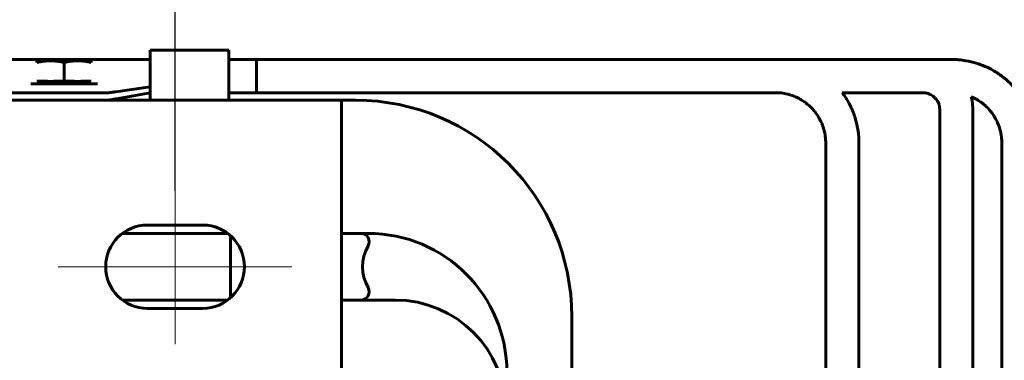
# Model space of a CAD drawing. Header units: millimetres. Extents: x 0 to 297, y 0 to 420.
# Tile 17 of 19: x 194 to 230, y 369 to 381. Entities that reach past the tile are written whole.
import ezdxf

# ---------------------------------------------------------------- set-up
doc = ezdxf.new("R2010")
doc.units = ezdxf.units.MM
for name, pattern in [('K5LT_AXLED', [19.5, 15, -1.5, 1.5, -1.5]), ('K5LT_BASIC', [0]), ('K5LT_THIN', [0])]:
    doc.linetypes.add(name, pattern=pattern)
doc.layers.add('Системный слой', color=7, linetype='Continuous')
doc.styles.add('KDIMTEXTSTYLE', font='GOST_AU.SHX', dxfattribs={"width": 0.96, "oblique": 15, "height": 5})
doc.dimstyles.new('KDIMSTYLE (0.20)', dxfattribs={"dimtxt": 5, "dimasz": 1, "dimexe": 2, "dimexo": 0, "dimgap": 1, "dimtad": 1, "dimlfac": 5, "dimtxsty": 'KDIMTEXTSTYLE', "dimsah": 1, "dimcen": 0, "dimdle": 1, "dimadec": 0, "dimazin": 0, "dimtfac": 0.667, "dimtmove": 0, "dimatfit": 3, "dimfxl": 1, "dimtvp": 1, "dimtolj": 1, "dimtzin": 0, "dimarcsym": 0})

# ---------------------------------------------------------------- blocks, each defined once
blk = doc.blocks.new('U164')
at = {"layer": 'Системный слой', "color": 150, "linetype": 'K5LT_BASIC', "lineweight": 60, "true_color": 0x0080ff}
for p, q in [((202.952, 378.498), (221.703, 378.498)), ((224.063, 378.498), (226.974, 378.498)), ((228.712, 378.356), (228.742, 378.342)), ((228.742, 378.342), (228.757, 378.335)), ((228.757, 378.335), (228.764, 378.331)), ((228.764, 378.331), (228.772, 378.328)), ((228.772, 378.328), (228.78, 378.324)), ((228.78, 378.324), (228.788, 378.32)), ((228.788, 378.32), (228.8, 378.315)), ((228.8, 378.315), (228.818, 378.306)), ((228.818, 378.306), (228.844, 378.293)), ((228.844, 378.293), (228.883, 378.273)), ((228.883, 378.273), (228.891, 378.269)), ((228.891, 378.269), (228.901, 378.263)), ((228.901, 378.263), (228.922, 378.25)), ((228.922, 378.25), (228.964, 378.225)), ((228.964, 378.225), (229.045, 378.172)), ((229.045, 378.172), (229.061, 378.16)), ((229.061, 378.16), (229.068, 378.155)), ((229.068, 378.155), (229.078, 378.148)), ((229.078, 378.148), (229.1, 378.132)), ((229.1, 378.132), (229.141, 378.099)), ((229.141, 378.099), (229.221, 378.031)), ((229.221, 378.031), (229.243, 378.011)), ((229.243, 378.011), (229.249, 378.005)), ((229.249, 378.005), (229.259, 377.996)), ((229.259, 377.996), (229.278, 377.977)), ((229.278, 377.977), (229.315, 377.939)), ((229.315, 377.939), (229.387, 377.859)), ((229.387, 377.859), (229.402, 377.841)), ((229.402, 377.841), (229.407, 377.835)), ((229.407, 377.835), (229.415, 377.824)), ((229.415, 377.824), (229.432, 377.803)), ((229.432, 377.803), (229.464, 377.761)), ((229.464, 377.761), (229.525, 377.673)), ((229.525, 377.673), (229.538, 377.651)), ((229.538, 377.651), (229.543, 377.644)), ((229.543, 377.644), (229.55, 377.632)), ((229.55, 377.632), (229.564, 377.609)), ((229.564, 377.609), (229.591, 377.562)), ((229.591, 377.562), (229.64, 377.465)), ((229.64, 377.465), (229.651, 377.441)), ((229.651, 377.441), (229.655, 377.433)), ((229.655, 377.433), (229.66, 377.421)), ((229.66, 377.421), (229.671, 377.396)), ((229.671, 377.396), (229.691, 377.346)), ((229.691, 377.346), (229.727, 377.246)), ((229.727, 377.246), (229.731, 377.234)), ((229.731, 377.234), (229.734, 377.226)), ((229.734, 377.226), (229.738, 377.215)), ((229.738, 377.215), (229.745, 377.191)), ((229.745, 377.191), (229.758, 377.145)), ((229.758, 377.145), (229.774, 377.077)), ((229.774, 377.077), (229.776, 377.069)), ((229.776, 377.069), (229.778, 377.057)), ((229.778, 377.057), (229.783, 377.034)), ((229.783, 377.034), (229.791, 376.987)), ((229.791, 376.987), (229.803, 376.892)), ((229.803, 376.892), (229.804, 376.884)), ((229.804, 376.884), (229.805, 376.871)), ((229.805, 376.871), (229.807, 376.846)), ((229.807, 376.846), (229.81, 376.796)), ((229.81, 376.796), (229.812, 376.72)), ((229.812, 376.72), (229.812, 376.711)), ((229.812, 376.711), (229.812, 376.698)), ((229.812, 376.698), (229.812, 376.672)), ((229.812, 376.672), (229.812, 376.62)), ((229.812, 376.62), (229.812, 376.58)), ((229.812, 376.58), (229.812, 376.57)), ((229.812, 376.57), (229.812, 376.557)), ((229.812, 376.557), (229.812, 376.531)), ((229.812, 376.531), (229.812, 376.483)), ((229.812, 376.483), (229.812, 376.459)), ((229.812, 376.459), (229.812, 376.447)), ((229.812, 376.447), (229.812, 376.437)), ((229.812, 376.437), (229.812, 376.424)), ((229.812, 376.424), (229.812, 376.412)), ((229.812, 376.412), (229.812, 376.395)), ((229.812, 376.395), (229.812, 376.369)), ((229.812, 376.369), (229.812, 376.329)), ((229.812, 376.329), (229.812, 376.271)), ((229.812, 376.271), (229.812, 376.185)), ((229.812, 376.185), (229.812, 376.175)), ((229.812, 376.175), (229.812, 376.165)), ((229.812, 376.165), (229.812, 376.155)), ((229.812, 376.155), (229.812, 376.146)), ((229.812, 376.146), (229.812, 376.132)), ((229.812, 376.132), (229.812, 376.105)), ((229.812, 376.105), (229.812, 376.074)), ((229.812, 376.074), (229.812, 376.065)), ((229.812, 376.065), (229.812, 376.054)), ((229.812, 376.054), (229.812, 376.045)), ((229.812, 376.045), (229.812, 376.036)), ((229.812, 376.036), (229.812, 376.027)), ((229.812, 376.027), (229.812, 376.018)), ((229.812, 376.018), (229.812, 376.003)), ((229.812, 376.003), (229.812, 375.994)), ((229.812, 375.994), (229.812, 375.985)), ((229.812, 375.985), (229.812, 375.972)), ((229.812, 375.972), (229.812, 375.947)), ((229.812, 375.947), (229.812, 375.927)), ((229.812, 375.927), (229.812, 375.918)), ((229.812, 375.918), (229.812, 375.907)), ((229.812, 375.907), (229.812, 375.885)), ((229.812, 375.885), (229.812, 375.841)), ((229.812, 375.841), (229.812, 375.788)), ((229.812, 375.788), (229.812, 375.779)), ((229.812, 375.779), (229.812, 375.766)), ((229.812, 375.766), (229.812, 375.741)), ((229.812, 375.741), (229.812, 375.69)), ((229.812, 375.69), (229.812, 375.59)), ((229.812, 375.59), (229.812, 375.52)), ((229.812, 375.52), (229.812, 375.512)), ((229.812, 375.512), (229.812, 375.504)), ((229.812, 375.504), (229.812, 375.489)), ((229.812, 375.489), (229.812, 375.459)), ((229.812, 375.459), (229.812, 375.43)), ((229.812, 375.43), (229.812, 375.422)), ((229.812, 375.422), (229.812, 375.412)), ((229.812, 375.412), (229.812, 375.404)), ((229.812, 375.404), (229.812, 375.396)), ((229.812, 375.396), (229.812, 375.386)), ((229.812, 375.386), (229.812, 375.378)), ((229.812, 375.378), (229.812, 375.369)), ((229.812, 375.369), (229.812, 375.351)), ((229.812, 375.351), (229.812, 375.341)), ((229.812, 375.341), (229.812, 375.333)), ((229.812, 375.333), (229.812, 375.324)), ((229.812, 375.324), (229.812, 375.305)), ((229.812, 375.305), (229.812, 375.266)), ((229.812, 375.266), (229.812, 375.253)), ((229.812, 375.253), (229.812, 375.245)), ((229.812, 375.245), (229.812, 375.234)), ((229.812, 375.234), (229.812, 375.212)), ((229.812, 375.212), (229.812, 375.169)), ((229.812, 375.169), (229.812, 375.113)), ((229.812, 375.113), (229.812, 375.084)), ((229.812, 375.084), (229.812, 375.019)), ((229.812, 375.019), (229.812, 374.957)), ((229.812, 374.957), (229.812, 374.902)), ((229.812, 374.902), (229.812, 374.819)), ((229.812, 374.819), (229.812, 374.725)), ((229.812, 374.725), (229.812, 374.717)), ((229.812, 374.717), (229.812, 374.702)), ((229.812, 374.702), (229.812, 374.673)), ((229.812, 374.673), (229.812, 374.613)), ((229.812, 374.613), (229.812, 374.493)), ((229.812, 374.493), (229.812, 374.433)), ((229.812, 374.433), (229.812, 374.425)), ((229.812, 374.425), (229.812, 374.41)), ((229.812, 374.41), (229.812, 374.382)), ((229.812, 374.382), (229.812, 374.324)), ((229.812, 374.324), (229.812, 374.268)), ((229.812, 374.268), (229.812, 374.24)), ((229.812, 374.24), (229.812, 374.225)), ((229.812, 374.225), (229.812, 374.208)), ((229.812, 374.208), (229.812, 374.189)), ((229.812, 374.189), (229.812, 374.172)), ((229.812, 374.172), (229.812, 374.093)), ((229.812, 374.093), (229.812, 374.022)), ((229.812, 374.022), (229.812, 373.88)), ((229.812, 373.88), (229.812, 373.597)), ((229.812, 373.597), (229.812, 373.03)), ((229.812, 373.03), (229.812, 371.895)), ((229.812, 371.895), (229.812, 369.626)), ((229.812, 369.626), (229.812, 365.09))]:
    blk.add_line(p, q, dxfattribs=at)
blk = doc.blocks.new('U170')
at = {"layer": 'Системный слой', "color": 150, "linetype": 'K5LT_BASIC', "lineweight": 60, "true_color": 0x0080ff}
for p, q in [((162.952, 379.698), (199.116, 379.698)), ((201.952, 379.698), (226.974, 379.698)), ((228.712, 378.356), (228.741, 378.222)), ((228.741, 378.222), (228.762, 378.09)), ((228.762, 378.09), (228.773, 377.937)), ((228.773, 377.937), (228.774, 377.894)), ((228.774, 377.894), (228.774, 377.883)), ((228.774, 377.883), (228.774, 377.865)), ((228.774, 377.865), (228.774, 377.831)), ((228.774, 377.831), (228.774, 377.769)), ((228.774, 377.769), (228.774, 377.717)), ((228.774, 377.717), (228.774, 377.692)), ((228.774, 377.692), (228.774, 377.679)), ((228.774, 377.679), (228.774, 377.671)), ((228.774, 377.671), (228.774, 377.664)), ((228.774, 377.664), (228.774, 377.656)), ((228.774, 377.656), (228.774, 377.644)), ((228.774, 377.644), (228.774, 377.627)), ((228.774, 377.627), (228.774, 377.6)), ((228.774, 377.6), (228.774, 377.558)), ((228.774, 377.558), (228.774, 377.543)), ((228.774, 377.543), (228.774, 377.512)), ((228.774, 377.512), (228.774, 377.452)), ((228.774, 377.452), (228.774, 377.331)), ((228.774, 377.331), (228.774, 377.089)), ((228.774, 377.089), (228.774, 376.605)), ((228.774, 376.605), (228.774, 375.637)), ((228.774, 375.637), (228.774, 373.701)), ((228.774, 373.701), (228.774, 369.829)), ((228.774, 369.829), (228.774, 362.085))]:
    blk.add_line(p, q, dxfattribs=at)
blk = doc.blocks.new('U171')
at = {"layer": 'Системный слой', "color": 150, "linetype": 'K5LT_BASIC', "lineweight": 60, "true_color": 0x0080ff}
for p, q in [((162.952, 378.498), (194.814, 378.498)), ((197.214, 378.498), (197.618, 378.498)), ((201.952, 378.498), (221.703, 378.498)), ((224.063, 378.498), (226.506, 378.498)), ((226.506, 378.498), (226.591, 378.498)), ((226.591, 378.498), (226.634, 378.498)), ((226.634, 378.498), (226.656, 378.498)), ((226.656, 378.498), (226.667, 378.498)), ((226.667, 378.498), (226.677, 378.498)), ((226.677, 378.498), (226.687, 378.498)), ((226.687, 378.498), (226.701, 378.498)), ((226.701, 378.498), (226.723, 378.498)), ((226.723, 378.498), (226.756, 378.498)), ((226.756, 378.498), (226.804, 378.498)), ((226.804, 378.498), (226.872, 378.498)), ((226.872, 378.498), (226.962, 378.498)), ((226.962, 378.498), (226.977, 378.498)), ((226.977, 378.498), (226.984, 378.498)), ((226.984, 378.498), (226.997, 378.498)), ((226.997, 378.498), (227.022, 378.497)), ((227.022, 378.497), (227.064, 378.493)), ((227.064, 378.493), (227.11, 378.485)), ((227.11, 378.485), (227.132, 378.479)), ((227.132, 378.479), (227.147, 378.474)), ((227.147, 378.474), (227.162, 378.469)), ((227.162, 378.469), (227.179, 378.462)), ((227.179, 378.462), (227.204, 378.452)), ((227.204, 378.452), (227.208, 378.45)), ((227.208, 378.45), (227.217, 378.446)), ((227.217, 378.446), (227.234, 378.438)), ((227.234, 378.438), (227.268, 378.42)), ((227.268, 378.42), (227.333, 378.379)), ((227.333, 378.379), (227.4, 378.32)), ((227.4, 378.32), (227.403, 378.317)), ((227.403, 378.317), (227.41, 378.31)), ((227.41, 378.31), (227.423, 378.296)), ((227.423, 378.296), (227.447, 378.266)), ((227.447, 378.266), (227.491, 378.202)), ((227.491, 378.202), (227.53, 378.124)), ((227.53, 378.124), (227.531, 378.12)), ((227.531, 378.12), (227.535, 378.111)), ((227.535, 378.111), (227.541, 378.095)), ((227.541, 378.095), (227.549, 378.074)), ((227.549, 378.074), (227.554, 378.06)), ((227.554, 378.06), (227.558, 378.045)), ((227.558, 378.045), (227.563, 378.027)), ((227.563, 378.027), (227.568, 377.998)), ((227.568, 377.998), (227.572, 377.949)), ((227.572, 377.949), (227.574, 377.895)), ((227.574, 377.895), (227.574, 377.888)), ((227.574, 377.888), (227.574, 377.875)), ((227.574, 377.875), (227.574, 377.845)), ((227.574, 377.845), (227.574, 377.778)), ((227.574, 377.778), (227.574, 377.729)), ((227.574, 377.729), (227.574, 377.703)), ((227.574, 377.703), (227.574, 377.691)), ((227.574, 377.691), (227.574, 377.681)), ((227.574, 377.681), (227.574, 377.671)), ((227.574, 377.671), (227.574, 377.661)), ((227.574, 377.661), (227.574, 377.645)), ((227.574, 377.645), (227.574, 377.621)), ((227.574, 377.621), (227.574, 377.587)), ((227.574, 377.587), (227.574, 377.538)), ((227.574, 377.538), (227.574, 377.503)), ((227.574, 377.503), (227.574, 377.432)), ((227.574, 377.432), (227.574, 377.292)), ((227.574, 377.292), (227.574, 377.011)), ((227.574, 377.011), (227.574, 376.448)), ((227.574, 376.448), (227.574, 375.324)), ((227.574, 375.324), (227.574, 373.074)), ((227.574, 373.074), (227.574, 368.576))]:
    blk.add_line(p, q, dxfattribs=at)
blk = doc.blocks.new('U209')
at = {"layer": 'Системный слой', "color": 150, "linetype": 'K5LT_BASIC', "lineweight": 60, "true_color": 0x0080ff}
for p, q in [((185.054, 373.431), (194.014, 373.431)), ((198.114, 373.431), (201.914, 373.431)), ((206.014, 373.431), (206.974, 373.431))]:
    blk.add_line(p, q, dxfattribs=at)
blk = doc.blocks.new('U210')
at = {"layer": 'Системный слой', "color": 150, "linetype": 'K5LT_BASIC', "lineweight": 60, "true_color": 0x0080ff}
for p, q in [((185.514, 378.231), (190.014, 378.231)), ((206.014, 378.231), (206.514, 378.231))]:
    blk.add_line(p, q, dxfattribs=at)
blk = doc.blocks.new('U217')
at = {"layer": 'Системный слой', "color": 150, "linetype": 'K5LT_BASIC', "lineweight": 60, "true_color": 0x0080ff}
for p, q in [((184.084, 371.031), (194.014, 371.031)), ((198.114, 371.031), (201.914, 371.031)), ((206.014, 371.031), (207.944, 371.031))]:
    blk.add_line(p, q, dxfattribs=at)
blk = doc.blocks.new('U228')
at = {"layer": 'Системный слой', "color": 150, "linetype": 'K5LT_BASIC', "lineweight": 60, "true_color": 0x0080ff}
for p, q in [((202.952, 379.698), (202.952, 379.098)), ((202.952, 379.098), (202.952, 378.498))]:
    blk.add_line(p, q, dxfattribs=at)
blk = doc.blocks.new('U231')
at = {"layer": 'Системный слой', "color": 150, "linetype": 'K5LT_BASIC', "lineweight": 60, "true_color": 0x0080ff}
for p, q in [((221.703, 378.498), (221.776, 378.495)), ((221.776, 378.495), (221.783, 378.495)), ((221.783, 378.495), (221.79, 378.495)), ((221.79, 378.495), (221.799, 378.494)), ((221.799, 378.494), (221.819, 378.493)), ((221.819, 378.493), (221.856, 378.49)), ((221.856, 378.49), (221.93, 378.481)), ((221.93, 378.481), (221.936, 378.48)), ((221.936, 378.48), (221.943, 378.479)), ((221.943, 378.479), (221.955, 378.477)), ((221.955, 378.477), (221.98, 378.473)), ((221.98, 378.473), (222.03, 378.464)), ((222.03, 378.464), (222.101, 378.447)), ((222.101, 378.447), (222.107, 378.445)), ((222.107, 378.445), (222.117, 378.443)), ((222.117, 378.443), (222.137, 378.437)), ((222.137, 378.437), (222.177, 378.425)), ((222.177, 378.425), (222.257, 378.398)), ((222.257, 378.398), (222.294, 378.385)), ((222.294, 378.385), (222.3, 378.382)), ((222.3, 378.382), (222.309, 378.379)), ((222.309, 378.379), (222.328, 378.371)), ((222.328, 378.371), (222.363, 378.357)), ((222.363, 378.357), (222.37, 378.354)), ((222.37, 378.354), (222.379, 378.35)), ((222.379, 378.35), (222.398, 378.342)), ((222.398, 378.342), (222.434, 378.325)), ((222.434, 378.325), (222.508, 378.288)), ((222.508, 378.288), (222.542, 378.269)), ((222.542, 378.269), (222.548, 378.266)), ((222.548, 378.266), (222.559, 378.26)), ((222.559, 378.26), (222.579, 378.248)), ((222.579, 378.248), (222.62, 378.223)), ((222.62, 378.223), (222.7, 378.17)), ((222.7, 378.17), (222.727, 378.151)), ((222.727, 378.151), (222.733, 378.146)), ((222.733, 378.146), (222.743, 378.139)), ((222.743, 378.139), (222.763, 378.124)), ((222.763, 378.124), (222.801, 378.093)), ((222.801, 378.093), (222.876, 378.029)), ((222.876, 378.029), (222.907, 378)), ((222.907, 378), (222.913, 377.995)), ((222.913, 377.995), (222.922, 377.986)), ((222.922, 377.986), (222.939, 377.969)), ((222.939, 377.969), (222.974, 377.933)), ((222.974, 377.933), (223.04, 377.859)), ((223.04, 377.859), (223.065, 377.829)), ((223.065, 377.829), (223.069, 377.823)), ((223.069, 377.823), (223.077, 377.813)), ((223.077, 377.813), (223.092, 377.793)), ((223.092, 377.793), (223.122, 377.754)), ((223.122, 377.754), (223.178, 377.671)), ((223.178, 377.671), (223.2, 377.636)), ((223.2, 377.636), (223.204, 377.63)), ((223.204, 377.63), (223.21, 377.619)), ((223.21, 377.619), (223.223, 377.598)), ((223.223, 377.598), (223.247, 377.554)), ((223.247, 377.554), (223.292, 377.465)), ((223.292, 377.465), (223.31, 377.427)), ((223.31, 377.427), (223.313, 377.42)), ((223.313, 377.42), (223.318, 377.409)), ((223.318, 377.409), (223.327, 377.386)), ((223.327, 377.386), (223.346, 377.341)), ((223.346, 377.341), (223.379, 377.249)), ((223.379, 377.249), (223.389, 377.218)), ((223.389, 377.218), (223.391, 377.211)), ((223.391, 377.211), (223.395, 377.2)), ((223.395, 377.2), (223.401, 377.177)), ((223.401, 377.177), (223.414, 377.131)), ((223.414, 377.131), (223.434, 377.039)), ((223.434, 377.039), (223.436, 377.032)), ((223.436, 377.032), (223.438, 377.021)), ((223.438, 377.021), (223.442, 376.998)), ((223.442, 376.998), (223.448, 376.952)), ((223.448, 376.952), (223.458, 376.861)), ((223.458, 376.861), (223.459, 376.853)), ((223.459, 376.853), (223.459, 376.845)), ((223.459, 376.845), (223.46, 376.831)), ((223.46, 376.831), (223.462, 376.801)), ((223.462, 376.801), (223.464, 376.744)), ((223.464, 376.744), (223.464, 376.696)), ((223.464, 376.696), (223.464, 376.688)), ((223.464, 376.688), (223.464, 376.678)), ((223.464, 376.678), (223.464, 376.657)), ((223.464, 376.657), (223.464, 376.615)), ((223.464, 376.615), (223.464, 376.575)), ((223.464, 376.575), (223.464, 376.565)), ((223.464, 376.565), (223.464, 376.557)), ((223.464, 376.557), (223.464, 376.547)), ((223.464, 376.547), (223.464, 376.525)), ((223.464, 376.525), (223.464, 376.482)), ((223.464, 376.482), (223.464, 376.416)), ((223.464, 376.416), (223.464, 376.408)), ((223.464, 376.408), (223.464, 376.398)), ((223.464, 376.398), (223.464, 376.377)), ((223.464, 376.377), (223.464, 376.334)), ((223.464, 376.334), (223.464, 376.299)), ((223.464, 376.299), (223.464, 376.291)), ((223.464, 376.291), (223.464, 376.281)), ((223.464, 376.281), (223.464, 376.259)), ((223.464, 376.259), (223.464, 376.228)), ((223.464, 376.228), (223.464, 376.212)), ((223.464, 376.212), (223.464, 376.204)), ((223.464, 376.204), (223.464, 376.196)), ((223.464, 376.196), (223.464, 376.188)), ((223.464, 376.188), (223.464, 376.18)), ((223.464, 376.18), (223.464, 376.168)), ((223.464, 376.168), (223.464, 376.151)), ((223.464, 376.151), (223.464, 376.137)), ((223.464, 376.137), (223.464, 376.13)), ((223.464, 376.13), (223.464, 376.12)), ((223.464, 376.12), (223.464, 376.1)), ((223.464, 376.1), (223.464, 376.092)), ((223.464, 376.092), (223.464, 376.084)), ((223.464, 376.084), (223.464, 376.07)), ((223.464, 376.07), (223.464, 376.057)), ((223.464, 376.057), (223.464, 376.05)), ((223.464, 376.05), (223.464, 376.041)), ((223.464, 376.041), (223.464, 376.033)), ((223.464, 376.033), (223.464, 376.025)), ((223.464, 376.025), (223.464, 376.016)), ((223.464, 376.016), (223.464, 375.999)), ((223.464, 375.999), (223.464, 375.991)), ((223.464, 375.991), (223.464, 375.983)), ((223.464, 375.983), (223.464, 375.974)), ((223.464, 375.974), (223.464, 375.955)), ((223.464, 375.955), (223.464, 375.918)), ((223.464, 375.918), (223.464, 375.908)), ((223.464, 375.908), (223.464, 375.9)), ((223.464, 375.9), (223.464, 375.891)), ((223.464, 375.891), (223.464, 375.873)), ((223.464, 375.873), (223.464, 375.865)), ((223.464, 375.865), (223.464, 375.857)), ((223.464, 375.857), (223.464, 375.848)), ((223.464, 375.848), (223.464, 375.829)), ((223.464, 375.829), (223.464, 375.792)), ((223.464, 375.792), (223.464, 375.767)), ((223.464, 375.767), (223.464, 375.759)), ((223.464, 375.759), (223.464, 375.75)), ((223.464, 375.75), (223.464, 375.742)), ((223.464, 375.742), (223.464, 375.735)), ((223.464, 375.735), (223.464, 375.726)), ((223.464, 375.726), (223.464, 375.716)), ((223.464, 375.716), (223.464, 375.708)), ((223.464, 375.708), (223.464, 375.698)), ((223.464, 375.698), (223.464, 375.678)), ((223.464, 375.678), (223.464, 375.638)), ((223.464, 375.638), (223.464, 375.59)), ((223.464, 375.59), (223.464, 375.565)), ((223.464, 375.565), (223.464, 375.509)), ((223.464, 375.509), (223.464, 375.462)), ((223.464, 375.462), (223.464, 375.444)), ((223.464, 375.444), (223.464, 375.437)), ((223.464, 375.437), (223.464, 375.427)), ((223.464, 375.427), (223.464, 375.42)), ((223.464, 375.42), (223.464, 375.412)), ((223.464, 375.412), (223.464, 375.404)), ((223.464, 375.404), (223.464, 375.395)), ((223.464, 375.395), (223.464, 375.387)), ((223.464, 375.387), (223.464, 375.379)), ((223.464, 375.379), (223.464, 375.361)), ((223.464, 375.361), (223.464, 375.347)), ((223.464, 375.347), (223.464, 375.339)), ((223.464, 375.339), (223.464, 375.33)), ((223.464, 375.33), (223.464, 375.311)), ((223.464, 375.311), (223.464, 375.273)), ((223.464, 375.273), (223.464, 375.251)), ((223.464, 375.251), (223.464, 375.243)), ((223.464, 375.243), (223.464, 375.232)), ((223.464, 375.232), (223.464, 375.21)), ((223.464, 375.21), (223.464, 375.167)), ((223.464, 375.167), (223.464, 375.132)), ((223.464, 375.132), (223.464, 375.115)), ((223.464, 375.115), (223.464, 375.075)), ((223.464, 375.075), (223.464, 374.986)), ((223.464, 374.986), (223.464, 374.817)), ((223.464, 374.817), (223.464, 374.479)), ((223.464, 374.479), (223.464, 373.801)), ((223.464, 373.801), (223.464, 372.446)), ((223.464, 372.446), (223.464, 369.737)), ((223.464, 369.737), (223.464, 364.318))]:
    blk.add_line(p, q, dxfattribs=at)
blk = doc.blocks.new('U232')
at = {"layer": 'Системный слой', "color": 150, "linetype": 'K5LT_BASIC', "lineweight": 60, "true_color": 0x0080ff}
for p, q in [((224.063, 378.498), (224.127, 378.41)), ((224.127, 378.41), (224.189, 378.316)), ((224.189, 378.316), (224.194, 378.309)), ((224.194, 378.309), (224.202, 378.296)), ((224.202, 378.296), (224.218, 378.271)), ((224.218, 378.271), (224.249, 378.22)), ((224.249, 378.22), (224.307, 378.115)), ((224.307, 378.115), (224.379, 377.972)), ((224.379, 377.972), (224.383, 377.964)), ((224.383, 377.964), (224.39, 377.95)), ((224.39, 377.95), (224.403, 377.92)), ((224.403, 377.92), (224.429, 377.861)), ((224.429, 377.861), (224.476, 377.74)), ((224.476, 377.74), (224.506, 377.653)), ((224.506, 377.653), (224.509, 377.645)), ((224.509, 377.645), (224.514, 377.63)), ((224.514, 377.63), (224.523, 377.599)), ((224.523, 377.599), (224.541, 377.539)), ((224.541, 377.539), (224.573, 377.417)), ((224.573, 377.417), (224.6, 377.299)), ((224.6, 377.299), (224.601, 377.29)), ((224.601, 377.29), (224.605, 377.274)), ((224.605, 377.274), (224.611, 377.241)), ((224.611, 377.241), (224.622, 377.175)), ((224.622, 377.175), (224.642, 377.039)), ((224.642, 377.039), (224.657, 376.88)), ((224.657, 376.88), (224.658, 376.871)), ((224.658, 376.871), (224.659, 376.855)), ((224.659, 376.855), (224.66, 376.824)), ((224.66, 376.824), (224.663, 376.761)), ((224.663, 376.761), (224.663, 376.682)), ((224.663, 376.682), (224.663, 376.673)), ((224.663, 376.673), (224.663, 376.66)), ((224.663, 376.66), (224.663, 376.634)), ((224.663, 376.634), (224.663, 376.583)), ((224.663, 376.583), (224.663, 376.484)), ((224.663, 376.484), (224.663, 376.476)), ((224.663, 376.476), (224.663, 376.468)), ((224.663, 376.468), (224.663, 376.453)), ((224.663, 376.453), (224.663, 376.425)), ((224.663, 376.425), (224.663, 376.385)), ((224.663, 376.385), (224.663, 376.377)), ((224.663, 376.377), (224.663, 376.367)), ((224.663, 376.367), (224.663, 376.347)), ((224.663, 376.347), (224.663, 376.322)), ((224.663, 376.322), (224.663, 376.31)), ((224.663, 376.31), (224.663, 376.302)), ((224.663, 376.302), (224.663, 376.294)), ((224.663, 376.294), (224.663, 376.286)), ((224.663, 376.286), (224.663, 376.278)), ((224.663, 376.278), (224.663, 376.267)), ((224.663, 376.267), (224.663, 376.259)), ((224.663, 376.259), (224.663, 376.251)), ((224.663, 376.251), (224.663, 376.243)), ((224.663, 376.243), (224.663, 376.235)), ((224.663, 376.235), (224.663, 376.225)), ((224.663, 376.225), (224.663, 376.217)), ((224.663, 376.217), (224.663, 376.209)), ((224.663, 376.209), (224.663, 376.198)), ((224.663, 376.198), (224.663, 376.175)), ((224.663, 376.175), (224.663, 376.167)), ((224.663, 376.167), (224.663, 376.157)), ((224.663, 376.157), (224.663, 376.138)), ((224.663, 376.138), (224.663, 376.098)), ((224.663, 376.098), (224.663, 376.08)), ((224.663, 376.08), (224.663, 376.072)), ((224.663, 376.072), (224.663, 376.062)), ((224.663, 376.062), (224.663, 376.054)), ((224.663, 376.054), (224.663, 376.045)), ((224.663, 376.045), (224.663, 376.034)), ((224.663, 376.034), (224.663, 376.025)), ((224.663, 376.025), (224.663, 376.017)), ((224.663, 376.017), (224.663, 376.002)), ((224.663, 376.002), (224.663, 375.986)), ((224.663, 375.986), (224.663, 375.978)), ((224.663, 375.978), (224.663, 375.968)), ((224.663, 375.968), (224.663, 375.947)), ((224.663, 375.947), (224.663, 375.906)), ((224.663, 375.906), (224.663, 375.898)), ((224.663, 375.898), (224.663, 375.889)), ((224.663, 375.889), (224.663, 375.877)), ((224.663, 375.877), (224.663, 375.854)), ((224.663, 375.854), (224.663, 375.845)), ((224.663, 375.845), (224.663, 375.836)), ((224.663, 375.836), (224.663, 375.826)), ((224.663, 375.826), (224.663, 375.805)), ((224.663, 375.805), (224.663, 375.762)), ((224.663, 375.762), (224.663, 375.748)), ((224.663, 375.748), (224.663, 375.739)), ((224.663, 375.739), (224.663, 375.728)), ((224.663, 375.728), (224.663, 375.72)), ((224.663, 375.72), (224.663, 375.711)), ((224.663, 375.711), (224.663, 375.698)), ((224.663, 375.698), (224.663, 375.689)), ((224.663, 375.689), (224.663, 375.68)), ((224.663, 375.68), (224.663, 375.66)), ((224.663, 375.66), (224.663, 375.621)), ((224.663, 375.621), (224.663, 375.543)), ((224.663, 375.543), (224.663, 375.534)), ((224.663, 375.534), (224.663, 375.522)), ((224.663, 375.522), (224.663, 375.498)), ((224.663, 375.498), (224.663, 375.451)), ((224.663, 375.451), (224.663, 375.442)), ((224.663, 375.442), (224.663, 375.433)), ((224.663, 375.433), (224.663, 375.422)), ((224.663, 375.422), (224.663, 375.413)), ((224.663, 375.413), (224.663, 375.404)), ((224.663, 375.404), (224.663, 375.392)), ((224.663, 375.392), (224.663, 375.383)), ((224.663, 375.383), (224.663, 375.373)), ((224.663, 375.373), (224.663, 375.352)), ((224.663, 375.352), (224.663, 375.341)), ((224.663, 375.341), (224.663, 375.332)), ((224.663, 375.332), (224.663, 375.321)), ((224.663, 375.321), (224.663, 375.298)), ((224.663, 375.298), (224.663, 375.27)), ((224.663, 375.27), (224.663, 375.203)), ((224.663, 375.203), (224.663, 375.146)), ((224.663, 375.146), (224.663, 375.095)), ((224.663, 375.095), (224.663, 375.035)), ((224.663, 375.035), (224.663, 375.026)), ((224.663, 375.026), (224.663, 375.011)), ((224.663, 375.011), (224.663, 374.98)), ((224.663, 374.98), (224.663, 374.919)), ((224.663, 374.919), (224.663, 374.796)), ((224.663, 374.796), (224.663, 374.553)), ((224.663, 374.553), (224.663, 374.463)), ((224.663, 374.463), (224.663, 374.283)), ((224.663, 374.283), (224.663, 373.923)), ((224.663, 373.923), (224.663, 373.203)), ((224.663, 373.203), (224.663, 371.766)), ((224.663, 371.766), (224.663, 368.888)), ((224.663, 368.888), (224.663, 363.134))]:
    blk.add_line(p, q, dxfattribs=at)
blk = doc.blocks.new('KDIMARROW_01')
at = {"layer": 'Системный слой'}
blk.add_hatch(color=0, dxfattribs=at).paths.add_polyline_path([(-5, -0.658), (0, 0), (-5, 0.658), (-4.5, 0)])
at = {"layer": 'Системный слой', "color": 0, "linetype": 'K5LT_THIN', "lineweight": 18}
for p, q in [((-4.5, 0), (-5, 0.658)), ((-5, 0.658), (0, 0)), ((0, 0), (-5, -0.658)), ((-5, -0.658), (-4.5, 0)), ((0, 0), (-1, 0))]:
    blk.add_line(p, q, dxfattribs=at)

msp = doc.modelspace()

# ---------------------------------------------------------------- linework, layer by layer
at = {"layer": 'Системный слой', "color": 150, "linetype": 'K5LT_BASIC', "lineweight": 60, "true_color": 0x0080ff}
for p, q in [((199.1163, 380.0313), (201.9517, 380.0313)), ((199.1163, 378.4975), (199.1163, 380.0313)), ((201.9517, 378.2306), (201.9517, 380.0313)), ((195.036, 379.6474), (195.036, 379.5924)), ((195.525, 379.6474), (195.036, 379.6474)), ((196.503, 379.6474), (195.525, 379.6474)), ((196.014, 378.9174), (196.014, 379.5924)), ((196.992, 379.6474), (196.503, 379.6474)), ((196.992, 379.5924), (196.992, 379.6474)), ((202.9517, 379.6979), (201.9517, 379.6979)), ((194.814, 378.8174), (197.214, 378.8174)), ((195.4036, 378.9174), (195.036, 378.9174)), ((196.014, 378.9174), (195.6464, 378.9174)), ((196.3816, 378.9174), (196.014, 378.9174)), ((196.992, 378.9174), (196.6244, 378.9174)), ((199.1163, 378.7119), (197.883, 378.5357)), ((197.4601, 378.4974), (194.0125, 378.4974)), ((194.814, 378.4974), (194.814, 378.4979)), ((197.214, 378.4974), (197.214, 378.4979)), ((197.4601, 378.4974), (197.6152, 378.4974)), ((197.8805, 378.5353), (197.883, 378.5357)), ((199.1163, 378.4975), (198.037, 378.3056)), ((199.1163, 378.2306), (199.1163, 378.4975)), ((202.9517, 378.4979), (201.9517, 378.4979)), ((194.014, 378.2306), (206.014, 378.2306)), ((197.3776, 378.2306), (197.6152, 378.2306)), ((198.037, 378.3056), (198.0246, 378.3034)), ((206.014, 378.2306), (206.014, 271.2306)), ((201.014, 373.7306), (199.014, 373.7306)), ((202.014, 371.1125), (202.014, 373.3486)), ((206.014, 373.4306), (206.714, 373.4306)), ((206.714, 371.0306), (206.014, 371.0306)), ((199.014, 370.7306), (201.014, 370.7306)), ((214.314, 370.4306), (214.314, 318.4306))]:
    msp.add_line(p, q, dxfattribs=at)
at = {"layer": 'Системный слой', "color": 30, "linetype": 'K5LT_AXLED', "lineweight": 18, "true_color": 0xff8000}
for p, q in [((200.0133, 369.4414), (200.0133, 374.9623)), ((195.8055, 372.2306), (204.2225, 372.2306))]:
    msp.add_line(p, q, dxfattribs=at)
at = {"layer": 'Системный слой', "color": 150, "linetype": 'K5LT_BASIC', "lineweight": 60, "true_color": 0x0080ff}
for centre, radius, start, end in [((206.514, 370.4306), 7.8, 0, 90), ((199.014, 372.2306), 1.5, 90, 270), ((201.014, 372.2306), 1.5, 270, 90), ((206.714, 373.1306), 0.3, 330, 90), ((206.974, 368.4306), 5, 0, 90), ((208.2728, 372.2306), 1.5, 150, 210), ((206.714, 371.3306), 0.3, 270, 30), ((207.944, 367.0306), 4, 0, 90)]:
    msp.add_arc(centre, radius, start, end, dxfattribs=at)
for points in [[(195.036, 379.5924), (195.199, 379.6266), (195.362, 379.6474), (195.525, 379.6474)], [(195.525, 379.6474), (195.688, 379.6474), (195.851, 379.6266), (196.014, 379.5924)], [(196.014, 379.5924), (196.177, 379.6266), (196.34, 379.6474), (196.503, 379.6474)], [(196.503, 379.6474), (196.666, 379.6474), (196.829, 379.6266), (196.992, 379.5924)]]:
    msp.add_open_spline(points, degree=3, dxfattribs=at)
for points, knots in [([(202.9517, 379.6979), (203.0597, 379.6979), (203.1677, 379.6979), (203.3702, 379.6979), (203.4647, 379.6979), (203.6065, 379.6979), (203.6537, 379.6979), (203.7246, 379.6979), (203.7482, 379.6979), (203.7837, 379.6979), (203.7955, 379.6979), (203.8132, 379.6979), (203.8191, 379.6979), (203.8289, 379.6979), (203.8327, 379.6979), (203.8404, 379.6979), (203.8443, 379.6979), (203.852, 379.6979), (203.8558, 379.6979), (203.8635, 379.6979), (203.8674, 379.6979), (203.8771, 379.6979), (203.883, 379.6979), (203.8984, 379.6979), (203.9079, 379.6979), (203.9305, 379.6979), (203.9436, 379.6979), (203.9804, 379.6979), (204.004, 379.6979), (204.0656, 379.6979), (204.1037, 379.6979), (204.1941, 379.6979), (204.2465, 379.6979), (204.3934, 379.6979), (204.4879, 379.6979), (204.7345, 379.6979), (204.8865, 379.6979), (205.2481, 379.6979), (205.4577, 379.6979), (205.7534, 379.6979), (205.8396, 379.6979), (206.1217, 379.6979), (206.3178, 379.6979), (206.5629, 379.6979), (206.6119, 379.6979), (206.7099, 379.6979), (206.7589, 379.6979), (206.906, 379.6979), (207.004, 379.6979), (207.2981, 379.6979), (207.4941, 379.6979), (208.0823, 379.6979), (208.4744, 379.6979), (209.6507, 379.6979), (210.4349, 379.6979), (212.7314, 379.6979), (214.2436, 379.6979), (216.0085, 379.6979), (216.2611, 379.6979), (216.7333, 379.6979), (216.9529, 379.6979), (217.2274, 379.6979), (217.2823, 379.6979), (217.3921, 379.6979), (217.447, 379.6979), (217.6117, 379.6979), (217.7215, 379.6979), (218.0509, 379.6979), (218.2704, 379.6979), (218.9292, 379.6979), (219.3684, 379.6979), (220.3043, 379.6979), (220.8011, 379.6979), (221.6031, 379.6979), (221.9075, 379.6979), (222.2908, 379.6979), (222.3676, 379.6979), (222.5215, 379.6979), (222.5985, 379.6979), (222.7039, 379.6979), (222.7321, 379.6979), (222.8167, 379.6979), (222.8732, 379.6979), (223.0425, 379.6979), (223.1555, 379.6979), (223.4943, 379.6979), (223.7204, 379.6979), (224.0092, 379.6979), (224.0723, 379.6979), (224.431, 379.6979), (224.7255, 379.6979), (225.0902, 379.6979), (225.163, 379.6979), (225.2538, 379.6979), (225.2719, 379.6979), (225.3082, 379.6979), (225.3263, 379.6979), (225.359, 379.6979), (225.3737, 379.6979), (225.4176, 379.6979), (225.4468, 379.6979), (225.5346, 379.6979), (225.593, 379.6979), (225.7335, 379.6979), (225.8154, 379.6979), (225.9245, 379.6979), (225.952, 379.6979), (225.9863, 379.6979), (225.9932, 379.6979), (226.0069, 379.6979), (226.0137, 379.6979), (226.0937, 379.6979), (226.1666, 379.6979), (226.3271, 379.6979), (226.4142, 379.6979), (226.524, 379.6979), (226.5462, 379.6979), (226.5958, 379.6979), (226.6231, 379.6979), (226.6574, 379.6979), (226.6643, 379.6979), (226.678, 379.6979), (226.6848, 379.6979), (226.7039, 379.6979), (226.7161, 379.6979), (226.7528, 379.6979), (226.7772, 379.6979), (226.8505, 379.6979), (226.8994, 379.6979), (226.9568, 379.6979), (226.9652, 379.6979), (227.063, 379.6979), (227.1524, 379.6979), (227.2432, 379.6979), (227.2448, 379.6979), (227.274, 379.6979), (227.3014, 379.6979), (227.3357, 379.6979), (227.3426, 379.6979), (227.3563, 379.6979), (227.3631, 379.6979), (227.3823, 379.6979), (227.3946, 379.6979), (227.4314, 379.6979), (227.4557, 379.6979), (227.528, 379.6979), (227.5757, 379.6979), (227.7198, 379.6979), (227.8171, 379.6979), (227.9552, 379.6979), (227.9892, 379.698), (228.0985, 379.6975), (228.1756, 379.6937), (228.3408, 379.6789), (228.4291, 379.6673), (228.6456, 379.6298), (228.7729, 379.5998), (229.0052, 379.5302), (229.1099, 379.4917), (229.3077, 379.4056), (229.4026, 379.358), (229.6091, 379.2403), (229.7203, 379.1671), (229.9302, 379.0078), (230.0294, 378.9218), (230.2142, 378.7388), (230.3, 378.642), (230.4595, 378.4368), (230.533, 378.3283), (230.6652, 378.1033), (230.7235, 377.9873), (230.8151, 377.7711), (230.8512, 377.6695), (230.9195, 377.4367), (230.9491, 377.3049), (230.9914, 377.0488), (231.0049, 376.9219), (231.0111, 376.7593), (231.0116, 376.723), (231.0116, 376.6155), (231.0116, 376.546), (231.0116, 376.4363), (231.0116, 376.3956), (231.0116, 376.3288), (231.0116, 376.3028), (231.0116, 376.27), (231.0116, 376.2635), (231.0116, 376.2503), (231.0116, 376.2438), (231.0116, 376.2083), (231.0116, 376.1792), (231.0116, 376.1233), (231.0116, 376.0966), (231.0116, 376.0625), (231.0116, 376.0556), (231.0116, 376.0419), (231.0116, 376.035), (231.0116, 376.0149), (231.0116, 376.0015), (231.0116, 375.9615), (231.0116, 375.9348), (231.0116, 375.8546), (231.0116, 375.8009), (231.0116, 375.7218), (231.0116, 375.6964), (231.0116, 375.6121), (231.0116, 375.5533), (231.0116, 375.4801), (231.0116, 375.4655), (231.0116, 375.4364), (231.0116, 375.4218), (231.0116, 375.3997), (231.0116, 375.3921), (231.0116, 375.3693), (231.0116, 375.3541), (231.0116, 375.3087), (231.0116, 375.2785), (231.0116, 375.188), (231.0116, 375.1282), (231.0116, 374.9475), (231.0116, 374.8269), (231.0116, 374.5801), (231.0116, 374.4539), (231.0116, 374.2719), (231.0116, 374.2162), (231.0116, 374.1465), (231.0116, 374.1325), (231.0116, 374.1046), (231.0116, 374.0907), (231.0116, 374.0489), (231.0116, 374.021), (231.0116, 373.9374), (231.0116, 373.8816), (231.0116, 373.7144), (231.0116, 373.6029), (231.0116, 373.2684), (231.0116, 373.0454), (231.0116, 372.5295), (231.0116, 372.2366), (231.0116, 371.8361), (231.0116, 371.7286), (231.0116, 371.5942), (231.0116, 371.5673), (231.0116, 371.5135), (231.0116, 371.4867), (231.0116, 371.406), (231.0116, 371.3523), (231.0116, 371.191), (231.0116, 371.0835), (231.0116, 370.7609), (231.0116, 370.5459), (231.0116, 369.9007), (231.0116, 369.4707), (231.0116, 368.7564), (231.0116, 368.4723), (231.0116, 367.7493), (231.0116, 367.3104), (231.0116, 366.7618), (231.0116, 366.6521), (231.0116, 366.5149), (231.0116, 366.4875), (231.0116, 366.4327), (231.0116, 366.4052), (231.0116, 366.3229), (231.0116, 366.2681), (231.0116, 366.1035), (231.0116, 365.9938), (231.0116, 365.6646), (231.0116, 365.4452), (231.0116, 364.7869), (231.0116, 364.348), (231.0116, 363.0313), (231.0116, 362.1536), (231.0116, 360.0589), (231.0116, 358.8419), (231.0116, 357.2117), (231.0116, 356.7983), (231.0116, 356.2817), (231.0116, 356.1783), (231.0116, 355.9717), (231.0116, 355.8684), (231.0116, 355.5584), (231.0116, 355.3517), (231.0116, 354.7317), (231.0116, 354.3184), (231.0116, 353.0784), (231.0116, 352.2518), (231.0116, 349.7718), (231.0116, 348.1185), (231.0116, 345.7452), (231.0116, 345.0251), (231.0116, 342.7027), (231.0116, 341.1003), (231.0116, 338.8095), (231.0116, 338.1211), (231.0116, 337.137), (231.0116, 336.8412), (231.0116, 336.2497), (231.0116, 335.9539), (231.0116, 335.5208), (231.0116, 335.3835), (231.0116, 334.9714), (231.0116, 334.6967), (231.0116, 333.8725), (231.0116, 333.3231), (231.0116, 331.6748), (231.0116, 330.5759), (231.0116, 327.2793), (231.0116, 325.0815), (231.0116, 321.759), (231.0116, 320.6342), (231.0116, 318.5405), (231.0116, 317.5716), (231.0116, 316.2863), (231.0116, 315.9698), (231.0116, 315.5501), (231.0116, 315.4468), (231.0116, 315.2401), (231.0116, 315.1368), (231.0116, 314.8268), (231.0116, 314.6202), (231.0116, 314.0003), (231.0116, 313.5873), (231.0116, 312.3481), (231.0116, 311.5225), (231.0116, 309.9701), (231.0116, 309.2433), (231.0116, 307.7766), (231.0116, 307.0367), (231.0116, 306.1115), (231.0116, 305.9264), (231.0116, 305.5562), (231.0116, 305.3711), (231.0116, 305.1337), (231.0116, 305.0814), (231.0116, 304.9244), (231.0116, 304.8198), (231.0116, 304.5058), (231.0116, 304.2965), (231.0116, 303.6686), (231.0116, 303.2498), (231.0116, 302.339), (231.0116, 301.8468), (231.0116, 301.0774), (231.0116, 300.8004), (231.0116, 300.4539), (231.0116, 300.3846), (231.0116, 300.246), (231.0116, 300.1767), (231.0116, 300.0806), (231.0116, 300.0538), (231.0116, 299.9735), (231.0116, 299.9199), (231.0116, 299.7592), (231.0116, 299.6521), (231.0116, 299.3306), (231.0116, 299.1163), (231.0116, 298.6689), (231.0116, 298.4359), (231.0116, 298.0618), (231.0116, 297.9208), (231.0116, 297.7444), (231.0116, 297.7091), (231.0116, 297.6386), (231.0116, 297.6033), (231.0116, 297.554), (231.0116, 297.54), (231.0116, 297.498), (231.0116, 297.47), (231.0116, 297.3859), (231.0116, 297.3298), (231.0116, 297.1617), (231.0116, 297.0495), (231.0116, 296.871), (231.0116, 296.8047), (231.0116, 296.6287), (231.0116, 296.519), (231.0116, 296.3819), (231.0116, 296.3544), (231.0116, 296.3201), (231.0116, 296.3133), (231.0116, 296.2996), (231.0116, 296.2927), (231.0116, 296.2741), (231.0116, 296.2623), (231.0116, 296.2269), (231.0116, 296.2033), (231.0116, 296.1325), (231.0116, 296.0852), (231.0116, 295.9436), (231.0116, 295.8491), (231.0116, 295.7232), (231.0116, 295.6918), (231.0116, 295.6535), (231.0116, 295.6466), (231.0116, 295.6274), (231.0116, 295.615), (231.0116, 295.5779), (231.0116, 295.5532), (231.0116, 295.479), (231.0116, 295.4296), (231.0116, 295.2812), (231.0116, 295.1823), (231.0116, 295.0621), (231.0116, 295.0407), (231.0116, 295.0124), (231.0116, 295.0056), (231.0116, 294.9853), (231.0116, 294.972), (231.0116, 294.9319), (231.0116, 294.9052), (231.0116, 294.8251), (231.0116, 294.7719), (231.0116, 294.6152), (231.0116, 294.5124), (231.0116, 294.3102), (231.0116, 294.211), (231.0116, 294.019), (231.0116, 293.9264), (231.0116, 293.7465), (231.0116, 293.6592), (231.0116, 293.4927), (231.0116, 293.4135), (231.0116, 293.2659), (231.0116, 293.1974), (231.0116, 293.0701), (231.0116, 293.0114), (231.0116, 292.9057), (231.0116, 292.8588), (231.0116, 292.7781), (231.0116, 292.7443), (231.0116, 292.6892), (231.0116, 292.668), (231.0116, 292.6457), (231.0116, 292.6398), (231.0116, 292.6345), (231.0116, 292.6334), (231.0116, 292.6317), (231.0116, 292.6313), (231.0116, 292.6308), (231.0116, 292.6307), (231.0116, 292.6306), (231.0116, 292.6306), (231.0116, 292.6306), (231.0116, 292.6306), (231.0116, 292.6306), (231.0116, 292.6306), (231.0116, 292.6306), (231.0116, 292.6306), (231.0116, 292.6306), (231.0116, 292.6305), (231.0116, 292.6306)], [0, 0, 0, 0, 0.1767807, 0.1767807, 0.3315102, 0.3315102, 0.4088749, 0.4088749, 0.4475573, 0.4475573, 0.4668985, 0.4668985, 0.4765691, 0.4765691, 0.4828691, 0.4828691, 0.4891691, 0.4891691, 0.4954691, 0.4954691, 0.5017691, 0.5017691, 0.5114397, 0.5114397, 0.5269974, 0.5269974, 0.5484423, 0.5484423, 0.5871247, 0.5871247, 0.6493556, 0.6493556, 0.7351352, 0.7351352, 0.8898646, 0.8898646, 1.1387885, 1.1387885, 1.4819066, 1.4819066, 1.622902, 1.622902, 1.9438625, 1.9438625, 2.0241026, 2.0241026, 2.1043428, 2.1043428, 2.264823, 2.264823, 2.5857835, 2.5857835, 3.2277044, 3.2277044, 4.5115463, 4.5115463, 6.9872183, 6.9872183, 7.4008263, 7.4008263, 7.7603128, 7.7603128, 7.8501845, 7.8501845, 7.9400561, 7.9400561, 8.1197994, 8.1197994, 8.4792859, 8.4792859, 9.1982589, 9.1982589, 10.0115109, 10.0115109, 10.5112661, 10.5112661, 10.6362049, 10.6362049, 10.7611438, 10.7611438, 10.8067873, 10.8067873, 10.8980124, 10.8980124, 11.0802567, 11.0802567, 11.444251, 11.444251, 11.5462146, 11.5462146, 12.0236643, 12.0236643, 12.1430267, 12.1430267, 12.1728673, 12.1728673, 12.2027079, 12.2027079, 12.2268543, 12.2268543, 12.2751885, 12.2751885, 12.3720294, 12.3720294, 12.5087715, 12.5087715, 12.554921, 12.554921, 12.5664583, 12.5664583, 12.5779957, 12.5779957, 12.7011508, 12.7011508, 12.850582, 12.850582, 12.8888365, 12.8888365, 12.935758, 12.935758, 12.9474883, 12.9474883, 12.9592187, 12.9592187, 12.9800811, 12.9800811, 13.0217758, 13.0217758, 13.1050667, 13.1050667, 13.1194464, 13.1194464, 13.2714273, 13.2714273, 13.2742345, 13.2742345, 13.3211028, 13.3211028, 13.3328198, 13.3328198, 13.3445369, 13.3445369, 13.3659644, 13.3659644, 13.4088555, 13.4088555, 13.4948061, 13.4948061, 13.6675783, 13.6675783, 13.7221818, 13.7221818, 13.839103, 13.839103, 13.9689965, 13.9689965, 14.1600673, 14.1600673, 14.3372722, 14.3372722, 14.5141559, 14.5141559, 14.7306085, 14.7306085, 14.9443021, 14.9443021, 15.1548965, 15.1548965, 15.3680481, 15.3680481, 15.5825248, 15.5825248, 15.7581044, 15.7581044, 15.9700889, 15.9700889, 16.1795764, 16.1795764, 16.2399879, 16.2399879, 16.3595659, 16.3595659, 16.4308061, 16.4308061, 16.4760516, 16.4760516, 16.4873629, 16.4873629, 16.4986743, 16.4986743, 16.5480261, 16.5480261, 16.5918813, 16.5918813, 16.6028451, 16.6028451, 16.6138089, 16.6138089, 16.6350472, 16.6350472, 16.6774052, 16.6774052, 16.7617502, 16.7617502, 16.8016157, 16.8016157, 16.8941109, 16.8941109, 16.9172348, 16.9172348, 16.9403586, 16.9403586, 16.952455, 16.952455, 16.9766878, 16.9766878, 17.0253326, 17.0253326, 17.1235053, 17.1235053, 17.3207757, 17.3207757, 17.5273037, 17.5273037, 17.618583, 17.618583, 17.6414028, 17.6414028, 17.6642226, 17.6642226, 17.7098634, 17.7098634, 17.8011497, 17.8011497, 17.9837383, 17.9837383, 18.3489604, 18.3489604, 18.8286576, 18.8286576, 19.0046799, 19.0046799, 19.0486855, 19.0486855, 19.092691, 19.092691, 19.1807022, 19.1807022, 19.3567245, 19.3567245, 19.7087691, 19.7087691, 20.4128582, 20.4128582, 20.8780119, 20.8780119, 21.5965069, 21.5965069, 21.7761306, 21.7761306, 21.8210366, 21.8210366, 21.8659425, 21.8659425, 21.9557544, 21.9557544, 22.1353781, 22.1353781, 22.4946256, 22.4946256, 23.2131206, 23.2131206, 24.6501107, 24.6501107, 26.6423765, 26.6423765, 27.3190321, 27.3190321, 27.488196, 27.488196, 27.65736, 27.65736, 27.9956878, 27.9956878, 28.6723434, 28.6723434, 30.0256547, 30.0256547, 32.7322772, 32.7322772, 33.9111077, 33.9111077, 36.5343385, 36.5343385, 37.6613378, 37.6613378, 38.1455222, 38.1455222, 38.6297066, 38.6297066, 38.854578, 38.854578, 39.304321, 39.304321, 40.2038068, 40.2038068, 42.0027785, 42.0027785, 45.6007218, 45.6007218, 47.4421591, 47.4421591, 49.0283444, 49.0283444, 49.5463457, 49.5463457, 49.7155096, 49.7155096, 49.8846735, 49.8846735, 50.2230013, 50.2230013, 50.8999323, 50.8999323, 52.2547596, 52.2547596, 53.4482643, 53.4482643, 54.6630769, 54.6630769, 54.9667801, 54.9667801, 55.2704832, 55.2704832, 55.3562994, 55.3562994, 55.5279203, 55.5279203, 55.8711128, 55.8711128, 56.5572769, 56.5572769, 57.3626406, 57.3626406, 57.81535, 57.81535, 57.9285274, 57.9285274, 58.0417047, 58.0417047, 58.0854193, 58.0854193, 58.1728415, 58.1728415, 58.3476573, 58.3476573, 58.6971715, 58.6971715, 59.0767365, 59.0767365, 59.3062371, 59.3062371, 59.3636123, 59.3636123, 59.4209874, 59.4209874, 59.4437719, 59.4437719, 59.4893384, 59.4893384, 59.5804616, 59.5804616, 59.762668, 59.762668, 59.8704438, 59.8704438, 60.0484773, 60.0484773, 60.0929856, 60.0929856, 60.1041127, 60.1041127, 60.1152398, 60.1152398, 60.13438, 60.13438, 60.1726536, 60.1726536, 60.2491753, 60.2491753, 60.4021311, 60.4021311, 60.4529796, 60.4529796, 60.4640751, 60.4640751, 60.4840754, 60.4840754, 60.5240739, 60.5240739, 60.6040652, 60.6040652, 60.7640402, 60.7640402, 60.7986619, 60.7986619, 60.8097601, 60.8097601, 60.8314002, 60.8314002, 60.8746845, 60.8746845, 60.9612718, 60.9612718, 61.1309227, 61.1309227, 61.3008602, 61.3008602, 61.4687316, 61.4687316, 61.6395737, 61.6395737, 61.8106125, 61.8106125, 61.9791415, 61.9791415, 62.150016, 62.150016, 62.3210026, 62.3210026, 62.4894869, 62.4894869, 62.6602581, 62.6602581, 62.7539693, 62.7539693, 62.7897321, 62.7897321, 62.8159462, 62.8159462, 62.8314404, 62.8314404, 62.8469346, 62.8469346, 62.8588837, 62.8588837, 62.8827844, 62.8827844, 62.9305926, 62.9305926, 63, 63, 63, 63]), ([(195.6464, 378.9174), (195.6059, 378.9108), (195.525, 378.9041), (195.444, 378.9108), (195.4036, 378.9174)], [0, 0, 0, 0, 2.5000056, 5, 5, 5, 5]), ([(196.6244, 378.9174), (196.5839, 378.9108), (196.503, 378.9041), (196.422, 378.9108), (196.3816, 378.9174)], [0, 0, 0, 0, 2.5000056, 5, 5, 5, 5]), ([(197.6152, 378.4974), (197.636, 378.5006), (197.6566, 378.5036), (197.6888, 378.5083), (197.6993, 378.5098), (197.7157, 378.5121), (197.7211, 378.5129), (197.7321, 378.5144), (197.7374, 378.5152), (197.7546, 378.5176), (197.7716, 378.52), (197.7884, 378.5224), (197.7996, 378.5239), (197.8049, 378.5247), (197.8339, 378.5287), (197.8571, 378.532), (197.8805, 378.5353)], [0, 0, 0, 0, 0.25, 0.25, 0.375, 0.375, 0.4375, 0.4375, 0.5, 0.5, 0.625, 0.6875, 0.6875, 0.75, 0.75, 1, 1, 1, 1]), ([(198.0246, 378.3034), (197.9516, 378.2905), (197.8809, 378.2789), (197.7444, 378.2554), (197.6787, 378.2434), (197.6152, 378.2306)], [0, 0, 0, 0, 0.0011681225, 0.0011681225, 0.0023362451, 0.0023362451, 0.0023362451, 0.0023362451])]:
    msp.add_open_spline(points, degree=3, knots=knots, dxfattribs=at)

# ---------------------------------------------------------------- block references
at = {"layer": 'Системный слой'}
for name in ['U232', 'U170', 'U228', 'U231', 'U171', 'U164', 'U210', 'U209', 'U217']:
    msp.add_blockref(name, (0, 0), dxfattribs=at)

# ---------------------------------------------------------------- dimensions: what is measured, and where the dimension line sits
at = {"layer": 'Системный слой', "color": 7}
msp.add_linear_dim(base=(112.014, 390.0313), p1=(200.0133, 374.9623), p2=(112.014, 376.4384), location=(156.0136, 390.0313), text='\\H5.0;\\W0.965;\\Q15;\\H5.0;\\W0.965;\\Q15;\\Q15;Ш1', dimstyle='KDIMSTYLE (0.20)', override={"dimexo": 0, "dimblk1": 'KDIMARROW_01', "dimblk2": 'KDIMARROW_01', "dimse1": 0, "dimse2": 0, "dimclrt": 7, "dimtolj": 1}, dxfattribs=at).render()

doc.saveas('drawing.dxf')
